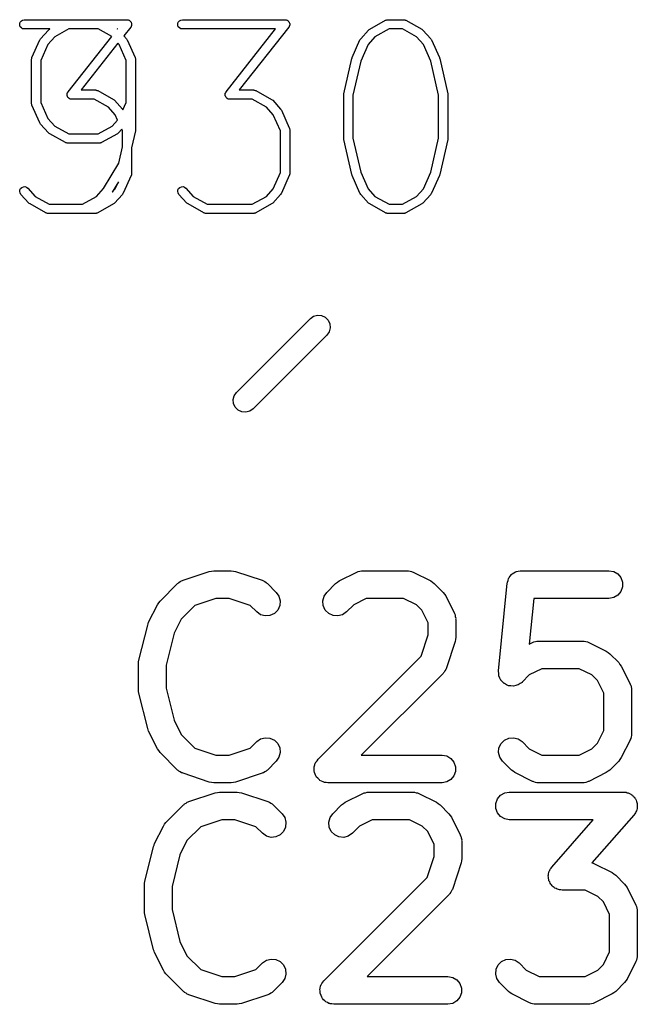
# Model space of a CAD drawing. Extents: x 83.4 to 168.1, y -157.3 to -85.4.
# Tile 55 of 60: x 154.1 to 157.4, y -121 to -115.7. Entities that reach past the tile are written whole.
import ezdxf

# ---------------------------------------------------------------- set-up
doc = ezdxf.new("R2010")
doc.units = 0
doc.header["$MEASUREMENT"] = 0
doc.layers.add('BLACK', color=7, linetype='CONTINUOUS')

msp = doc.modelspace()

# ---------------------------------------------------------------- linework, layer by layer
at = {"layer": 'Black'}
for p, q in [((154.082, -115.71), (154.089, -115.706)), ((154.089, -115.706), (154.098, -115.704)), ((154.098, -115.704), (154.655, -115.704)), ((154.655, -115.704), (154.657, -115.705)), ((154.657, -115.705), (154.659, -115.704)), ((154.659, -115.704), (154.661, -115.705)), ((154.661, -115.705), (154.664, -115.706)), ((154.664, -115.706), (154.665, -115.707)), ((154.939, -115.71), (154.947, -115.706)), ((154.947, -115.706), (154.955, -115.704)), ((154.955, -115.704), (155.512, -115.704)), ((155.512, -115.704), (155.514, -115.705)), ((155.514, -115.705), (155.516, -115.704)), ((155.516, -115.704), (155.518, -115.705)), ((155.518, -115.705), (155.521, -115.706)), ((155.521, -115.706), (155.522, -115.707)), ((156.059, -115.707), (156.061, -115.706)), ((156.061, -115.706), (156.063, -115.705)), ((156.063, -115.705), (156.065, -115.705)), ((156.065, -115.705), (156.067, -115.705)), ((156.067, -115.705), (156.069, -115.704)), ((156.069, -115.704), (156.155, -115.704)), ((156.155, -115.704), (156.157, -115.705)), ((156.157, -115.705), (156.159, -115.705)), ((156.159, -115.705), (156.161, -115.705)), ((156.161, -115.705), (156.164, -115.706)), ((156.164, -115.706), (156.165, -115.707)), ((154.073, -115.725), (154.076, -115.717)), ((154.073, -115.734), (154.073, -115.725)), ((154.076, -115.742), (154.073, -115.734)), ((154.076, -115.717), (154.082, -115.71)), ((154.082, -115.748), (154.076, -115.742)), ((154.089, -115.753), (154.082, -115.748)), ((154.098, -115.754), (154.089, -115.753)), ((154.237, -115.754), (154.098, -115.754)), ((154.229, -115.76), (154.233, -115.758)), ((154.233, -115.758), (154.236, -115.755)), ((154.236, -115.755), (154.237, -115.754)), ((154.34, -115.754), (154.264, -115.797)), ((154.499, -115.754), (154.34, -115.754)), ((154.572, -115.795), (154.499, -115.754)), ((154.602, -115.754), (154.603, -115.755)), ((154.604, -115.754), (154.602, -115.754)), ((154.603, -115.755), (154.604, -115.754)), ((154.603, -115.755), (154.603, -115.755)), ((154.675, -115.745), (154.638, -115.792)), ((154.665, -115.707), (154.667, -115.707)), ((154.667, -115.707), (154.669, -115.709)), ((154.669, -115.709), (154.671, -115.71)), ((154.671, -115.71), (154.672, -115.711)), ((154.672, -115.711), (154.674, -115.713)), ((154.674, -115.713), (154.675, -115.715)), ((154.675, -115.715), (154.677, -115.717)), ((154.676, -115.743), (154.675, -115.745)), ((154.677, -115.742), (154.676, -115.743)), ((154.677, -115.717), (154.677, -115.718)), ((154.677, -115.718), (154.678, -115.72)), ((154.678, -115.739), (154.677, -115.742)), ((154.678, -115.72), (154.679, -115.722)), ((154.679, -115.737), (154.678, -115.739)), ((154.679, -115.722), (154.68, -115.725)), ((154.68, -115.734), (154.679, -115.735)), ((154.679, -115.735), (154.679, -115.737)), ((154.68, -115.725), (154.68, -115.727)), ((154.68, -115.727), (154.68, -115.728)), ((154.68, -115.728), (154.68, -115.731)), ((154.68, -115.731), (154.68, -115.734)), ((154.93, -115.725), (154.933, -115.717)), ((154.93, -115.734), (154.93, -115.725)), ((154.933, -115.742), (154.93, -115.734)), ((154.933, -115.717), (154.939, -115.71)), ((154.939, -115.748), (154.933, -115.742)), ((154.947, -115.753), (154.939, -115.748)), ((154.955, -115.754), (154.947, -115.753)), ((155.461, -115.754), (154.955, -115.754)), ((155.193, -116.095), (155.461, -115.754)), ((155.532, -115.745), (155.264, -116.085)), ((155.522, -115.707), (155.524, -115.707)), ((155.524, -115.707), (155.526, -115.709)), ((155.526, -115.709), (155.528, -115.71)), ((155.528, -115.71), (155.529, -115.711)), ((155.529, -115.711), (155.531, -115.713)), ((155.531, -115.713), (155.532, -115.715)), ((155.532, -115.715), (155.534, -115.717)), ((155.533, -115.743), (155.532, -115.745)), ((155.534, -115.742), (155.533, -115.743)), ((155.534, -115.717), (155.534, -115.718)), ((155.534, -115.718), (155.535, -115.72)), ((155.535, -115.739), (155.534, -115.742)), ((155.535, -115.72), (155.536, -115.722)), ((155.536, -115.737), (155.535, -115.739)), ((155.536, -115.722), (155.537, -115.725)), ((155.537, -115.734), (155.536, -115.735)), ((155.536, -115.735), (155.536, -115.737)), ((155.537, -115.725), (155.537, -115.727)), ((155.537, -115.727), (155.537, -115.728)), ((155.537, -115.728), (155.537, -115.731)), ((155.537, -115.731), (155.537, -115.734)), ((155.965, -115.76), (155.968, -115.758)), ((155.968, -115.758), (155.971, -115.755)), ((155.971, -115.755), (156.057, -115.707)), ((156.076, -115.754), (155.999, -115.797)), ((156.057, -115.707), (156.059, -115.707)), ((156.149, -115.754), (156.076, -115.754)), ((156.225, -115.797), (156.149, -115.754)), ((156.165, -115.707), (156.167, -115.707)), ((156.167, -115.707), (156.253, -115.755)), ((156.253, -115.755), (156.256, -115.758)), ((156.256, -115.758), (156.259, -115.76)), ((154.182, -115.814), (154.184, -115.811)), ((154.184, -115.811), (154.186, -115.808)), ((154.186, -115.808), (154.229, -115.76)), ((154.264, -115.797), (154.226, -115.838)), ((154.335, -116.095), (154.572, -115.795)), ((154.638, -115.792), (154.652, -115.808)), ((154.652, -115.808), (154.654, -115.811)), ((154.654, -115.811), (154.656, -115.814)), ((155.918, -115.814), (155.92, -115.811)), ((155.92, -115.811), (155.922, -115.808)), ((155.922, -115.808), (155.965, -115.76)), ((155.999, -115.797), (155.962, -115.838)), ((156.262, -115.838), (156.225, -115.797)), ((156.259, -115.76), (156.302, -115.808)), ((156.302, -115.808), (156.304, -115.811)), ((156.304, -115.811), (156.306, -115.814)), ((154.139, -115.909), (154.182, -115.814)), ((154.226, -115.838), (154.187, -115.925)), ((154.606, -115.832), (154.407, -116.085)), ((154.612, -115.838), (154.606, -115.832)), ((154.651, -115.925), (154.612, -115.838)), ((154.656, -115.814), (154.699, -115.909)), ((155.875, -115.909), (155.918, -115.814)), ((155.962, -115.838), (155.922, -115.928)), ((156.303, -115.928), (156.262, -115.838)), ((156.306, -115.814), (156.349, -115.909)), ((154.137, -115.918), (154.138, -115.915)), ((154.137, -115.919), (154.137, -115.918)), ((154.137, -115.92), (154.137, -115.919)), ((154.138, -115.915), (154.139, -115.911)), ((154.139, -115.91), (154.139, -115.909)), ((154.139, -115.911), (154.139, -115.91)), ((154.699, -115.909), (154.7, -115.91)), ((154.7, -115.91), (154.7, -115.911)), ((154.7, -115.911), (154.701, -115.915)), ((154.701, -115.915), (154.701, -115.918)), ((154.701, -115.918), (154.701, -115.919)), ((154.701, -115.919), (154.701, -115.92)), ((155.831, -116.105), (155.874, -115.914)), ((155.874, -115.914), (155.875, -115.912)), ((155.875, -115.912), (155.875, -115.909)), ((156.349, -115.909), (156.35, -115.912)), ((156.35, -115.912), (156.351, -115.914)), ((156.351, -115.914), (156.394, -116.105)), ((154.137, -116.158), (154.137, -115.92)), ((154.187, -115.925), (154.187, -116.152)), ((154.651, -116.152), (154.651, -115.925)), ((154.701, -115.92), (154.701, -116.301)), ((155.922, -115.928), (155.88, -116.113)), ((156.344, -116.113), (156.303, -115.928)), ((154.33, -116.106), (154.331, -116.104)), ((154.33, -116.108), (154.33, -116.106)), ((154.33, -116.111), (154.33, -116.108)), ((154.33, -116.113), (154.33, -116.111)), ((154.33, -116.115), (154.33, -116.113)), ((154.331, -116.117), (154.33, -116.115)), ((154.331, -116.102), (154.333, -116.1)), ((154.331, -116.104), (154.331, -116.102)), ((154.332, -116.119), (154.331, -116.117)), ((154.333, -116.121), (154.332, -116.119)), ((154.333, -116.098), (154.335, -116.096)), ((154.333, -116.1), (154.333, -116.098)), ((154.333, -116.123), (154.333, -116.121)), ((154.335, -116.125), (154.333, -116.123)), ((154.335, -116.096), (154.335, -116.095)), ((154.336, -116.127), (154.335, -116.125)), ((154.338, -116.128), (154.336, -116.127)), ((154.339, -116.129), (154.338, -116.128)), ((154.341, -116.131), (154.339, -116.129)), ((154.343, -116.132), (154.341, -116.131)), ((154.345, -116.133), (154.343, -116.132)), ((154.347, -116.134), (154.345, -116.133)), ((154.407, -116.085), (154.484, -116.085)), ((154.484, -116.085), (154.486, -116.086)), ((154.486, -116.086), (154.488, -116.086)), ((154.488, -116.086), (154.49, -116.086)), ((154.49, -116.086), (154.492, -116.087)), ((154.492, -116.087), (154.494, -116.088)), ((154.494, -116.088), (154.496, -116.088)), ((154.496, -116.088), (154.581, -116.136)), ((155.187, -116.111), (155.188, -116.108)), ((155.188, -116.113), (155.187, -116.111)), ((155.188, -116.102), (155.19, -116.1)), ((155.188, -116.104), (155.188, -116.102)), ((155.188, -116.106), (155.188, -116.104)), ((155.188, -116.108), (155.188, -116.106)), ((155.188, -116.115), (155.188, -116.113)), ((155.188, -116.117), (155.188, -116.115)), ((155.189, -116.119), (155.188, -116.117)), ((155.19, -116.121), (155.189, -116.119)), ((155.19, -116.1), (155.191, -116.098)), ((155.191, -116.123), (155.19, -116.121)), ((155.191, -116.098), (155.192, -116.096)), ((155.192, -116.125), (155.191, -116.123)), ((155.192, -116.096), (155.193, -116.095)), ((155.194, -116.127), (155.192, -116.125)), ((155.195, -116.128), (155.194, -116.127)), ((155.196, -116.129), (155.195, -116.128)), ((155.198, -116.131), (155.196, -116.129)), ((155.2, -116.132), (155.198, -116.131)), ((155.202, -116.133), (155.2, -116.132)), ((155.204, -116.134), (155.202, -116.133)), ((155.264, -116.085), (155.341, -116.085)), ((155.341, -116.085), (155.343, -116.086)), ((155.343, -116.086), (155.345, -116.086)), ((155.345, -116.086), (155.347, -116.086)), ((155.347, -116.086), (155.349, -116.087)), ((155.349, -116.087), (155.351, -116.088)), ((155.351, -116.088), (155.353, -116.088)), ((155.353, -116.088), (155.439, -116.136)), ((155.83, -116.11), (155.831, -116.107)), ((155.83, -116.348), (155.83, -116.11)), ((155.831, -116.107), (155.831, -116.105)), ((155.88, -116.113), (155.88, -116.346)), ((156.344, -116.346), (156.344, -116.113)), ((156.394, -116.105), (156.394, -116.107)), ((156.394, -116.107), (156.394, -116.11)), ((156.394, -116.11), (156.394, -116.348)), ((154.137, -116.159), (154.137, -116.158)), ((154.137, -116.16), (154.137, -116.159)), ((154.138, -116.163), (154.137, -116.16)), ((154.139, -116.166), (154.138, -116.163)), ((154.139, -116.167), (154.139, -116.166)), ((154.139, -116.168), (154.139, -116.167)), ((154.182, -116.263), (154.139, -116.168)), ((154.187, -116.152), (154.226, -116.239)), ((154.349, -116.134), (154.347, -116.134)), ((154.351, -116.135), (154.349, -116.134)), ((154.353, -116.135), (154.351, -116.135)), ((154.355, -116.135), (154.353, -116.135)), ((154.477, -116.135), (154.355, -116.135)), ((154.554, -116.178), (154.477, -116.135)), ((154.591, -116.219), (154.554, -116.178)), ((154.581, -116.136), (154.585, -116.139)), ((154.585, -116.139), (154.588, -116.141)), ((154.588, -116.141), (154.631, -116.189)), ((154.633, -116.193), (154.651, -116.152)), ((155.206, -116.134), (155.204, -116.134)), ((155.209, -116.135), (155.206, -116.134)), ((155.21, -116.135), (155.209, -116.135)), ((155.212, -116.135), (155.21, -116.135)), ((155.334, -116.135), (155.212, -116.135)), ((155.411, -116.178), (155.334, -116.135)), ((155.448, -116.219), (155.411, -116.178)), ((155.439, -116.136), (155.442, -116.139)), ((155.442, -116.139), (155.445, -116.141)), ((155.445, -116.141), (155.488, -116.189)), ((154.226, -116.239), (154.264, -116.281)), ((154.604, -116.248), (154.591, -116.219)), ((154.631, -116.189), (154.633, -116.192)), ((154.633, -116.192), (154.633, -116.193)), ((155.487, -116.306), (155.448, -116.219)), ((155.488, -116.189), (155.49, -116.192)), ((155.49, -116.192), (155.492, -116.195)), ((155.492, -116.195), (155.535, -116.29)), ((154.184, -116.266), (154.182, -116.263)), ((154.186, -116.27), (154.184, -116.266)), ((154.229, -116.317), (154.186, -116.27)), ((154.264, -116.281), (154.34, -116.323)), ((154.499, -116.323), (154.575, -116.281)), ((154.575, -116.281), (154.604, -116.248)), ((155.535, -116.29), (155.535, -116.291)), ((155.535, -116.291), (155.536, -116.292)), ((155.536, -116.292), (155.536, -116.295)), ((154.233, -116.32), (154.229, -116.317)), ((154.236, -116.323), (154.233, -116.32)), ((154.321, -116.37), (154.236, -116.323)), ((154.34, -116.323), (154.499, -116.323)), ((154.603, -116.323), (154.517, -116.37)), ((154.606, -116.32), (154.603, -116.323)), ((154.609, -116.317), (154.606, -116.32)), ((154.627, -116.298), (154.609, -116.317)), ((154.63, -116.306), (154.627, -116.298)), ((154.63, -116.393), (154.63, -116.306)), ((154.701, -116.306), (154.68, -116.399)), ((154.701, -116.301), (154.701, -116.303)), ((154.701, -116.303), (154.701, -116.306)), ((155.487, -116.533), (155.487, -116.306)), ((155.536, -116.295), (155.537, -116.299)), ((155.537, -116.299), (155.537, -116.3)), ((155.537, -116.3), (155.537, -116.301)), ((155.537, -116.301), (155.537, -116.539)), ((155.88, -116.346), (155.922, -116.531)), ((156.303, -116.531), (156.344, -116.346)), ((154.323, -116.371), (154.321, -116.37)), ((154.325, -116.372), (154.323, -116.371)), ((154.327, -116.372), (154.325, -116.372)), ((154.33, -116.373), (154.327, -116.372)), ((154.332, -116.373), (154.33, -116.373)), ((154.334, -116.373), (154.332, -116.373)), ((154.505, -116.373), (154.334, -116.373)), ((154.507, -116.373), (154.505, -116.373)), ((154.509, -116.373), (154.507, -116.373)), ((154.511, -116.372), (154.509, -116.373)), ((154.514, -116.372), (154.511, -116.372)), ((154.515, -116.371), (154.514, -116.372)), ((154.517, -116.37), (154.515, -116.371)), ((154.61, -116.482), (154.63, -116.393)), ((154.68, -116.399), (154.68, -116.539)), ((155.831, -116.351), (155.83, -116.348)), ((155.831, -116.354), (155.831, -116.351)), ((155.874, -116.544), (155.831, -116.354)), ((156.394, -116.354), (156.351, -116.544)), ((156.394, -116.348), (156.394, -116.351)), ((156.394, -116.351), (156.394, -116.354)), ((154.528, -116.619), (154.61, -116.482)), ((154.678, -116.549), (154.635, -116.644)), ((154.679, -116.547), (154.678, -116.548)), ((154.678, -116.548), (154.678, -116.549)), ((154.68, -116.541), (154.679, -116.544)), ((154.679, -116.544), (154.679, -116.547)), ((154.68, -116.539), (154.68, -116.54)), ((154.68, -116.54), (154.68, -116.541)), ((155.448, -116.62), (155.487, -116.533)), ((155.535, -116.549), (155.492, -116.644)), ((155.536, -116.547), (155.535, -116.548)), ((155.535, -116.548), (155.535, -116.549)), ((155.537, -116.541), (155.536, -116.544)), ((155.536, -116.544), (155.536, -116.547)), ((155.537, -116.539), (155.537, -116.54)), ((155.537, -116.54), (155.537, -116.541)), ((155.875, -116.547), (155.874, -116.544)), ((155.875, -116.549), (155.875, -116.547)), ((155.918, -116.644), (155.875, -116.549)), ((155.922, -116.531), (155.962, -116.62)), ((156.262, -116.62), (156.303, -116.531)), ((156.349, -116.549), (156.306, -116.644)), ((156.35, -116.547), (156.349, -116.549)), ((156.351, -116.544), (156.35, -116.547)), ((154.078, -116.619), (154.085, -116.613)), ((154.085, -116.613), (154.093, -116.61)), ((154.093, -116.61), (154.101, -116.609)), ((154.101, -116.609), (154.11, -116.612)), ((154.11, -116.612), (154.117, -116.617)), ((154.608, -116.583), (154.574, -116.639)), ((154.591, -116.62), (154.608, -116.583)), ((154.935, -116.619), (154.942, -116.613)), ((154.942, -116.613), (154.95, -116.61)), ((154.95, -116.61), (154.959, -116.609)), ((154.959, -116.609), (154.967, -116.612)), ((154.967, -116.612), (154.974, -116.617)), ((154.073, -116.635), (154.074, -116.626)), ((154.075, -116.643), (154.073, -116.635)), ((154.074, -116.626), (154.078, -116.619)), ((154.079, -116.651), (154.075, -116.643)), ((154.122, -116.698), (154.079, -116.651)), ((154.117, -116.617), (154.157, -116.662)), ((154.157, -116.662), (154.233, -116.704)), ((154.413, -116.704), (154.489, -116.662)), ((154.489, -116.662), (154.528, -116.619)), ((154.574, -116.639), (154.591, -116.62)), ((154.631, -116.651), (154.588, -116.698)), ((154.633, -116.647), (154.631, -116.651)), ((154.635, -116.644), (154.633, -116.647)), ((154.93, -116.635), (154.931, -116.626)), ((154.932, -116.643), (154.93, -116.635)), ((154.931, -116.626), (154.935, -116.619)), ((154.936, -116.651), (154.932, -116.643)), ((154.979, -116.698), (154.936, -116.651)), ((154.974, -116.617), (155.014, -116.662)), ((155.014, -116.662), (155.09, -116.704)), ((155.334, -116.704), (155.411, -116.662)), ((155.411, -116.662), (155.448, -116.62)), ((155.488, -116.651), (155.445, -116.698)), ((155.49, -116.647), (155.488, -116.651)), ((155.492, -116.644), (155.49, -116.647)), ((155.92, -116.647), (155.918, -116.644)), ((155.922, -116.651), (155.92, -116.647)), ((155.965, -116.698), (155.922, -116.651)), ((155.962, -116.62), (155.999, -116.662)), ((155.999, -116.662), (156.076, -116.704)), ((156.149, -116.704), (156.225, -116.662)), ((156.225, -116.662), (156.262, -116.62)), ((156.302, -116.651), (156.259, -116.698)), ((156.304, -116.647), (156.302, -116.651)), ((156.306, -116.644), (156.304, -116.647)), ((154.125, -116.701), (154.122, -116.698)), ((154.129, -116.703), (154.125, -116.701)), ((154.214, -116.751), (154.129, -116.703)), ((154.233, -116.704), (154.413, -116.704)), ((154.581, -116.703), (154.496, -116.751)), ((154.585, -116.701), (154.581, -116.703)), ((154.588, -116.698), (154.585, -116.701)), ((154.983, -116.701), (154.979, -116.698)), ((154.986, -116.703), (154.983, -116.701)), ((155.071, -116.751), (154.986, -116.703)), ((155.09, -116.704), (155.334, -116.704)), ((155.439, -116.703), (155.353, -116.751)), ((155.442, -116.701), (155.439, -116.703)), ((155.445, -116.698), (155.442, -116.701)), ((155.968, -116.701), (155.965, -116.698)), ((155.971, -116.703), (155.968, -116.701)), ((156.057, -116.751), (155.971, -116.703)), ((156.076, -116.704), (156.149, -116.704)), ((156.253, -116.703), (156.167, -116.751)), ((156.256, -116.701), (156.253, -116.703)), ((156.259, -116.698), (156.256, -116.701)), ((154.216, -116.752), (154.214, -116.751)), ((154.218, -116.753), (154.216, -116.752)), ((154.22, -116.753), (154.218, -116.753)), ((154.223, -116.754), (154.22, -116.753)), ((154.225, -116.754), (154.223, -116.754)), ((154.226, -116.754), (154.225, -116.754)), ((154.248, -116.754), (154.226, -116.754)), ((154.484, -116.754), (154.248, -116.754)), ((154.486, -116.754), (154.484, -116.754)), ((154.488, -116.754), (154.486, -116.754)), ((154.49, -116.753), (154.488, -116.754)), ((154.492, -116.753), (154.49, -116.753)), ((154.494, -116.752), (154.492, -116.753)), ((154.496, -116.751), (154.494, -116.752)), ((155.073, -116.752), (155.071, -116.751)), ((155.075, -116.753), (155.073, -116.752)), ((155.077, -116.753), (155.075, -116.753)), ((155.08, -116.754), (155.077, -116.753)), ((155.082, -116.754), (155.08, -116.754)), ((155.084, -116.754), (155.082, -116.754)), ((155.341, -116.754), (155.084, -116.754)), ((155.343, -116.754), (155.341, -116.754)), ((155.345, -116.754), (155.343, -116.754)), ((155.347, -116.753), (155.345, -116.754)), ((155.349, -116.753), (155.347, -116.753)), ((155.351, -116.752), (155.349, -116.753)), ((155.353, -116.751), (155.351, -116.752)), ((156.059, -116.752), (156.057, -116.751)), ((156.061, -116.753), (156.059, -116.752)), ((156.063, -116.753), (156.061, -116.753)), ((156.065, -116.754), (156.063, -116.753)), ((156.067, -116.754), (156.065, -116.754)), ((156.069, -116.754), (156.067, -116.754)), ((156.155, -116.754), (156.069, -116.754)), ((156.157, -116.754), (156.155, -116.754)), ((156.159, -116.754), (156.157, -116.754)), ((156.161, -116.753), (156.159, -116.754)), ((156.164, -116.753), (156.161, -116.753)), ((156.165, -116.752), (156.164, -116.753)), ((156.167, -116.751), (156.165, -116.752)), ((155.667, -117.311), (155.688, -117.306)), ((155.688, -117.306), (155.71, -117.308)), ((155.249, -117.724), (155.649, -117.324)), ((155.649, -117.324), (155.667, -117.311)), ((155.71, -117.308), (155.73, -117.317)), ((155.73, -117.317), (155.746, -117.332)), ((155.746, -117.332), (155.755, -117.352)), ((155.755, -117.352), (155.757, -117.374)), ((155.739, -117.414), (155.339, -117.814)), ((155.751, -117.396), (155.739, -117.414)), ((155.757, -117.374), (155.751, -117.396)), ((155.236, -117.742), (155.249, -117.724)), ((155.231, -117.763), (155.236, -117.742)), ((155.233, -117.785), (155.231, -117.763)), ((155.242, -117.805), (155.233, -117.785)), ((155.258, -117.821), (155.242, -117.805)), ((155.277, -117.83), (155.258, -117.821)), ((155.299, -117.832), (155.277, -117.83)), ((155.321, -117.826), (155.299, -117.832)), ((155.339, -117.814), (155.321, -117.826)), ((155.101, -118.695), (155.113, -118.693)), ((155.113, -118.693), (155.125, -118.691)), ((155.125, -118.691), (155.22, -118.691)), ((155.22, -118.691), (155.232, -118.693)), ((155.232, -118.693), (155.244, -118.695)), ((155.909, -118.695), (155.918, -118.694)), ((155.918, -118.694), (155.926, -118.691)), ((155.926, -118.691), (155.93, -118.691)), ((155.93, -118.691), (155.935, -118.691)), ((155.935, -118.691), (156.173, -118.691)), ((156.173, -118.691), (156.177, -118.691)), ((156.177, -118.691), (156.181, -118.691)), ((156.181, -118.691), (156.19, -118.694)), ((156.19, -118.694), (156.198, -118.695)), ((156.766, -118.695), (156.776, -118.693)), ((156.776, -118.693), (156.786, -118.691)), ((156.786, -118.691), (156.789, -118.691)), ((156.789, -118.691), (156.792, -118.691)), ((156.792, -118.691), (157.268, -118.691)), ((157.268, -118.691), (157.294, -118.695)), ((154.943, -118.75), (154.951, -118.745)), ((154.951, -118.745), (154.955, -118.744)), ((154.955, -118.744), (154.959, -118.742)), ((154.959, -118.742), (155.101, -118.695)), ((155.244, -118.695), (155.387, -118.742)), ((155.387, -118.742), (155.391, -118.744)), ((155.391, -118.744), (155.395, -118.745)), ((155.395, -118.745), (155.402, -118.75)), ((155.796, -118.753), (155.806, -118.746)), ((155.806, -118.746), (155.901, -118.699)), ((155.901, -118.699), (155.905, -118.697)), ((155.905, -118.697), (155.909, -118.695)), ((156.198, -118.695), (156.202, -118.697)), ((156.202, -118.697), (156.206, -118.699)), ((156.206, -118.699), (156.302, -118.746)), ((156.302, -118.746), (156.311, -118.753)), ((156.718, -118.753), (156.721, -118.743)), ((156.721, -118.743), (156.724, -118.733)), ((156.724, -118.733), (156.726, -118.731)), ((156.726, -118.731), (156.727, -118.728)), ((156.727, -118.728), (156.733, -118.72)), ((156.733, -118.72), (156.739, -118.712)), ((156.739, -118.712), (156.742, -118.71)), ((156.742, -118.71), (156.744, -118.708)), ((156.744, -118.708), (156.752, -118.703)), ((156.752, -118.703), (156.761, -118.697)), ((156.761, -118.697), (156.764, -118.697)), ((156.764, -118.697), (156.766, -118.695)), ((157.294, -118.695), (157.316, -118.708)), ((157.316, -118.708), (157.333, -118.728)), ((157.333, -118.728), (157.342, -118.753)), ((154.834, -118.855), (154.929, -118.76)), ((154.929, -118.76), (154.933, -118.758)), ((154.933, -118.758), (154.936, -118.755)), ((154.936, -118.755), (154.943, -118.75)), ((155.402, -118.75), (155.41, -118.755)), ((155.41, -118.755), (155.413, -118.758)), ((155.413, -118.758), (155.416, -118.76)), ((155.416, -118.76), (155.464, -118.808)), ((155.739, -118.808), (155.786, -118.76)), ((155.786, -118.76), (155.796, -118.753)), ((156.311, -118.753), (156.321, -118.76)), ((156.321, -118.76), (156.369, -118.808)), ((156.67, -119.234), (156.717, -118.758)), ((156.717, -118.758), (156.718, -118.755)), ((156.718, -118.755), (156.718, -118.753)), ((157.342, -118.779), (157.333, -118.803)), ((157.342, -118.753), (157.342, -118.779)), ((155.137, -118.841), (155.023, -118.879)), ((155.208, -118.841), (155.137, -118.841)), ((155.323, -118.879), (155.208, -118.841)), ((155.464, -118.808), (155.479, -118.829)), ((155.479, -118.829), (155.486, -118.854)), ((155.486, -118.854), (155.483, -118.88)), ((155.717, -118.854), (155.724, -118.829)), ((155.719, -118.88), (155.717, -118.854)), ((155.724, -118.829), (155.739, -118.808)), ((155.952, -118.841), (155.884, -118.875)), ((156.155, -118.841), (155.952, -118.841)), ((156.224, -118.875), (156.155, -118.841)), ((156.369, -118.808), (156.376, -118.818)), ((156.376, -118.818), (156.383, -118.827)), ((156.383, -118.827), (156.43, -118.923)), ((156.86, -118.841), (156.835, -119.089)), ((157.268, -118.841), (156.86, -118.841)), ((157.294, -118.836), (157.268, -118.841)), ((157.316, -118.823), (157.294, -118.836)), ((157.333, -118.803), (157.316, -118.823)), ((154.772, -118.97), (154.82, -118.875)), ((154.82, -118.875), (154.827, -118.865)), ((154.827, -118.865), (154.834, -118.855)), ((155.023, -118.879), (154.949, -118.953)), ((155.358, -118.914), (155.323, -118.879)), ((155.472, -118.904), (155.454, -118.922)), ((155.483, -118.88), (155.472, -118.904)), ((155.73, -118.904), (155.719, -118.88)), ((155.749, -118.922), (155.73, -118.904)), ((155.884, -118.875), (155.845, -118.914)), ((156.254, -118.905), (156.224, -118.875)), ((156.288, -118.974), (156.254, -118.905)), ((154.949, -118.953), (154.91, -119.03)), ((155.379, -118.929), (155.358, -118.914)), ((155.404, -118.936), (155.379, -118.929)), ((155.43, -118.933), (155.404, -118.936)), ((155.454, -118.922), (155.43, -118.933)), ((155.772, -118.933), (155.749, -118.922)), ((155.798, -118.936), (155.772, -118.933)), ((155.823, -118.929), (155.798, -118.936)), ((155.845, -118.914), (155.823, -118.929)), ((156.43, -118.923), (156.432, -118.927)), ((156.432, -118.927), (156.434, -118.93)), ((156.434, -118.93), (156.435, -118.939)), ((156.435, -118.939), (156.438, -118.948)), ((156.438, -118.948), (156.437, -118.952)), ((156.437, -118.952), (156.438, -118.956)), ((156.438, -118.956), (156.438, -119.051)), ((154.719, -119.176), (154.767, -118.986)), ((154.767, -118.986), (154.77, -118.978)), ((154.77, -118.978), (154.772, -118.97)), ((156.288, -119.039), (156.288, -118.974)), ((154.91, -119.03), (154.867, -119.203)), ((156.25, -119.154), (156.288, -119.039)), ((156.436, -119.063), (156.434, -119.075)), ((156.438, -119.051), (156.436, -119.063)), ((156.434, -119.075), (156.387, -119.218)), ((156.835, -119.089), (156.853, -119.08)), ((156.853, -119.08), (156.858, -119.078)), ((156.858, -119.078), (156.861, -119.076)), ((156.861, -119.076), (156.87, -119.075)), ((156.87, -119.075), (156.878, -119.072)), ((156.878, -119.072), (156.883, -119.072)), ((156.883, -119.072), (156.887, -119.072)), ((156.887, -119.072), (157.125, -119.072)), ((157.125, -119.072), (157.129, -119.072)), ((157.129, -119.072), (157.134, -119.072)), ((157.134, -119.072), (157.142, -119.075)), ((157.142, -119.075), (157.151, -119.076)), ((157.151, -119.076), (157.155, -119.078)), ((157.155, -119.078), (157.159, -119.08)), ((157.159, -119.08), (157.254, -119.127)), ((155.691, -119.713), (156.25, -119.154)), ((157.254, -119.127), (157.264, -119.134)), ((157.264, -119.134), (157.273, -119.141)), ((157.273, -119.141), (157.321, -119.189)), ((154.717, -119.194), (154.718, -119.185)), ((154.717, -119.337), (154.717, -119.194)), ((154.718, -119.185), (154.719, -119.176)), ((154.867, -119.203), (154.867, -119.328)), ((156.384, -119.226), (156.379, -119.233)), ((156.385, -119.222), (156.384, -119.226)), ((156.387, -119.218), (156.385, -119.222)), ((156.905, -119.222), (156.836, -119.256)), ((157.107, -119.222), (156.905, -119.222)), ((157.176, -119.256), (157.107, -119.222)), ((157.321, -119.189), (157.328, -119.199)), ((157.328, -119.199), (157.335, -119.208)), ((157.335, -119.208), (157.383, -119.304)), ((156.369, -119.247), (155.925, -119.691)), ((156.371, -119.244), (156.369, -119.247)), ((156.374, -119.241), (156.371, -119.244)), ((156.379, -119.233), (156.374, -119.241)), ((156.671, -119.248), (156.669, -119.235)), ((156.669, -119.235), (156.67, -119.235)), ((156.67, -119.235), (156.67, -119.234)), ((156.671, -119.26), (156.671, -119.248)), ((156.672, -119.261), (156.671, -119.26)), ((156.677, -119.273), (156.672, -119.261)), ((156.672, -119.261), (156.672, -119.261)), ((156.682, -119.284), (156.677, -119.273)), ((156.836, -119.256), (156.797, -119.295)), ((157.206, -119.286), (157.176, -119.256)), ((154.867, -119.328), (154.91, -119.501)), ((156.683, -119.284), (156.682, -119.284)), ((156.683, -119.285), (156.683, -119.284)), ((156.692, -119.294), (156.683, -119.285)), ((156.7, -119.303), (156.692, -119.294)), ((156.701, -119.303), (156.7, -119.303)), ((156.713, -119.309), (156.701, -119.303)), ((156.701, -119.303), (156.701, -119.303)), ((156.724, -119.314), (156.713, -119.309)), ((156.725, -119.314), (156.724, -119.314)), ((156.724, -119.314), (156.724, -119.314)), ((156.737, -119.315), (156.725, -119.314)), ((156.75, -119.317), (156.737, -119.315)), ((156.751, -119.317), (156.75, -119.317)), ((156.75, -119.317), (156.75, -119.317)), ((156.763, -119.313), (156.751, -119.317)), ((156.775, -119.31), (156.763, -119.313)), ((156.776, -119.31), (156.775, -119.31)), ((156.775, -119.31), (156.775, -119.31)), ((156.786, -119.303), (156.776, -119.31)), ((156.797, -119.296), (156.786, -119.303)), ((156.797, -119.295), (156.797, -119.295)), ((156.797, -119.295), (156.797, -119.296)), ((157.241, -119.355), (157.206, -119.286)), ((157.383, -119.304), (157.384, -119.308)), ((157.384, -119.308), (157.386, -119.311)), ((157.386, -119.311), (157.388, -119.32)), ((157.388, -119.32), (157.39, -119.329)), ((157.39, -119.329), (157.39, -119.333)), ((157.39, -119.333), (157.391, -119.337)), ((154.718, -119.346), (154.717, -119.337)), ((154.719, -119.355), (154.718, -119.346)), ((154.767, -119.546), (154.719, -119.355)), ((157.241, -119.557), (157.241, -119.355)), ((157.391, -119.337), (157.391, -119.575)), ((154.77, -119.553), (154.767, -119.546)), ((154.91, -119.501), (154.949, -119.578)), ((154.772, -119.561), (154.77, -119.553)), ((154.82, -119.656), (154.772, -119.561)), ((154.949, -119.578), (155.023, -119.652)), ((155.358, -119.617), (155.379, -119.602)), ((155.379, -119.602), (155.404, -119.596)), ((155.404, -119.596), (155.43, -119.598)), ((155.43, -119.598), (155.454, -119.609)), ((156.701, -119.609), (156.725, -119.598)), ((156.725, -119.598), (156.751, -119.596)), ((156.751, -119.596), (156.776, -119.602)), ((156.776, -119.602), (156.797, -119.617)), ((157.206, -119.626), (157.241, -119.557)), ((157.386, -119.601), (157.384, -119.605)), ((157.388, -119.592), (157.386, -119.601)), ((157.39, -119.584), (157.388, -119.592)), ((157.391, -119.575), (157.39, -119.579)), ((157.39, -119.579), (157.39, -119.584)), ((155.023, -119.652), (155.137, -119.691)), ((155.208, -119.691), (155.323, -119.652)), ((155.323, -119.652), (155.358, -119.617)), ((155.454, -119.609), (155.472, -119.627)), ((155.472, -119.627), (155.483, -119.651)), ((155.483, -119.651), (155.486, -119.677)), ((156.669, -119.677), (156.672, -119.651)), ((156.672, -119.651), (156.683, -119.627)), ((156.683, -119.627), (156.701, -119.609)), ((156.797, -119.617), (156.836, -119.656)), ((157.176, -119.656), (157.206, -119.626)), ((157.383, -119.609), (157.335, -119.704)), ((157.384, -119.605), (157.383, -119.609)), ((154.827, -119.666), (154.82, -119.656)), ((154.834, -119.676), (154.827, -119.666)), ((154.929, -119.771), (154.834, -119.676)), ((155.137, -119.691), (155.208, -119.691)), ((155.479, -119.702), (155.464, -119.723)), ((155.486, -119.677), (155.479, -119.702)), ((155.925, -119.691), (156.363, -119.691)), ((156.363, -119.691), (156.389, -119.695)), ((156.389, -119.695), (156.411, -119.708)), ((156.411, -119.708), (156.428, -119.728)), ((156.676, -119.702), (156.669, -119.677)), ((156.691, -119.723), (156.676, -119.702)), ((156.836, -119.656), (156.905, -119.691)), ((156.905, -119.691), (157.107, -119.691)), ((157.107, -119.691), (157.176, -119.656)), ((157.335, -119.704), (157.328, -119.714)), ((155.464, -119.723), (155.416, -119.771)), ((155.669, -119.759), (155.67, -119.756)), ((155.67, -119.769), (155.669, -119.759)), ((155.67, -119.753), (155.674, -119.743)), ((155.67, -119.756), (155.67, -119.753)), ((155.674, -119.743), (155.676, -119.734)), ((155.676, -119.734), (155.678, -119.731)), ((155.678, -119.731), (155.679, -119.728)), ((155.679, -119.728), (155.686, -119.721)), ((155.686, -119.721), (155.691, -119.713)), ((156.428, -119.728), (156.437, -119.753)), ((156.437, -119.753), (156.437, -119.779)), ((156.739, -119.771), (156.691, -119.723)), ((157.321, -119.723), (157.273, -119.771)), ((157.328, -119.714), (157.321, -119.723)), ((154.933, -119.774), (154.929, -119.771)), ((154.936, -119.777), (154.933, -119.774)), ((154.943, -119.781), (154.936, -119.777)), ((154.951, -119.786), (154.943, -119.781)), ((154.955, -119.787), (154.951, -119.786)), ((154.959, -119.789), (154.955, -119.787)), ((155.101, -119.837), (154.959, -119.789)), ((155.387, -119.789), (155.244, -119.837)), ((155.391, -119.787), (155.387, -119.789)), ((155.395, -119.786), (155.391, -119.787)), ((155.402, -119.781), (155.395, -119.786)), ((155.41, -119.777), (155.402, -119.781)), ((155.413, -119.774), (155.41, -119.777)), ((155.416, -119.771), (155.413, -119.774)), ((155.67, -119.779), (155.67, -119.769)), ((155.671, -119.782), (155.67, -119.779)), ((155.672, -119.785), (155.671, -119.782)), ((155.676, -119.794), (155.672, -119.785)), ((155.679, -119.803), (155.676, -119.794)), ((155.681, -119.806), (155.679, -119.803)), ((155.683, -119.809), (155.681, -119.806)), ((155.69, -119.816), (155.683, -119.809)), ((156.428, -119.803), (156.411, -119.823)), ((156.437, -119.779), (156.428, -119.803)), ((156.749, -119.778), (156.739, -119.771)), ((156.758, -119.785), (156.749, -119.778)), ((156.853, -119.833), (156.758, -119.785)), ((157.254, -119.785), (157.159, -119.833)), ((157.264, -119.778), (157.254, -119.785)), ((157.273, -119.771), (157.264, -119.778)), ((155.113, -119.839), (155.101, -119.837)), ((155.125, -119.841), (155.113, -119.839)), ((155.22, -119.841), (155.125, -119.841)), ((155.232, -119.839), (155.22, -119.841)), ((155.244, -119.837), (155.232, -119.839)), ((155.696, -119.823), (155.69, -119.816)), ((155.699, -119.825), (155.696, -119.823)), ((155.701, -119.827), (155.699, -119.825)), ((155.71, -119.831), (155.701, -119.827)), ((155.719, -119.836), (155.71, -119.831)), ((155.722, -119.837), (155.719, -119.836)), ((155.725, -119.838), (155.722, -119.837)), ((155.735, -119.839), (155.725, -119.838)), ((155.744, -119.841), (155.735, -119.839)), ((156.363, -119.841), (155.744, -119.841)), ((156.389, -119.836), (156.363, -119.841)), ((156.411, -119.823), (156.389, -119.836)), ((156.858, -119.834), (156.853, -119.833)), ((156.861, -119.836), (156.858, -119.834)), ((156.87, -119.838), (156.861, -119.836)), ((156.878, -119.84), (156.87, -119.838)), ((156.883, -119.84), (156.878, -119.84)), ((156.887, -119.841), (156.883, -119.84)), ((157.125, -119.841), (156.887, -119.841)), ((157.129, -119.84), (157.125, -119.841)), ((157.134, -119.84), (157.129, -119.84)), ((157.142, -119.838), (157.134, -119.84)), ((157.151, -119.836), (157.142, -119.838)), ((157.155, -119.834), (157.151, -119.836)), ((157.159, -119.833), (157.155, -119.834)), ((154.99, -119.942), (155.133, -119.895)), ((155.133, -119.895), (155.145, -119.893)), ((155.145, -119.893), (155.157, -119.891)), ((155.157, -119.891), (155.252, -119.891)), ((155.252, -119.891), (155.264, -119.893)), ((155.264, -119.893), (155.276, -119.895)), ((155.276, -119.895), (155.419, -119.942)), ((155.838, -119.946), (155.933, -119.899)), ((155.933, -119.899), (155.937, -119.897)), ((155.937, -119.897), (155.941, -119.895)), ((155.941, -119.895), (155.949, -119.894)), ((155.949, -119.894), (155.958, -119.891)), ((155.958, -119.891), (155.962, -119.891)), ((155.962, -119.891), (155.966, -119.891)), ((155.966, -119.891), (156.205, -119.891)), ((156.205, -119.891), (156.209, -119.891)), ((156.209, -119.891), (156.213, -119.891)), ((156.213, -119.891), (156.222, -119.894)), ((156.222, -119.894), (156.23, -119.895)), ((156.23, -119.895), (156.234, -119.897)), ((156.234, -119.897), (156.238, -119.899)), ((156.238, -119.899), (156.333, -119.946)), ((156.663, -119.928), (156.68, -119.908)), ((156.68, -119.908), (156.703, -119.895)), ((156.703, -119.895), (156.728, -119.891)), ((156.728, -119.891), (157.347, -119.891)), ((157.347, -119.891), (157.355, -119.892)), ((157.355, -119.892), (157.362, -119.892)), ((157.362, -119.892), (157.367, -119.894)), ((157.367, -119.894), (157.373, -119.895)), ((157.373, -119.895), (157.379, -119.899)), ((157.379, -119.899), (157.386, -119.902)), ((157.386, -119.902), (157.391, -119.905)), ((157.391, -119.905), (157.396, -119.908)), ((157.396, -119.908), (157.4, -119.914)), ((157.4, -119.914), (157.406, -119.919)), ((157.406, -119.919), (157.409, -119.924)), ((154.866, -120.055), (154.961, -119.96)), ((154.961, -119.96), (154.965, -119.958)), ((154.965, -119.958), (154.967, -119.955)), ((154.967, -119.955), (154.975, -119.95)), ((154.975, -119.95), (154.982, -119.945)), ((154.982, -119.945), (154.987, -119.944)), ((154.987, -119.944), (154.99, -119.942)), ((155.419, -119.942), (155.423, -119.944)), ((155.423, -119.944), (155.427, -119.945)), ((155.427, -119.945), (155.434, -119.95)), ((155.434, -119.95), (155.442, -119.955)), ((155.442, -119.955), (155.445, -119.958)), ((155.445, -119.958), (155.448, -119.96)), ((155.448, -119.96), (155.496, -120.008)), ((155.771, -120.008), (155.818, -119.96)), ((155.818, -119.96), (155.828, -119.953)), ((155.828, -119.953), (155.838, -119.946)), ((156.333, -119.946), (156.343, -119.953)), ((156.343, -119.953), (156.353, -119.96)), ((156.353, -119.96), (156.4, -120.008)), ((156.654, -119.953), (156.663, -119.928)), ((156.654, -119.979), (156.654, -119.953)), ((157.409, -119.924), (157.412, -119.928)), ((157.412, -119.928), (157.415, -119.935)), ((157.415, -119.935), (157.418, -119.941)), ((157.418, -119.941), (157.419, -119.947)), ((157.419, -119.947), (157.421, -119.953)), ((157.421, -119.953), (157.421, -119.96)), ((157.421, -119.96), (157.422, -119.967)), ((157.422, -119.967), (157.421, -119.973)), ((157.421, -119.973), (157.421, -119.979)), ((155.496, -120.008), (155.511, -120.029)), ((155.511, -120.029), (155.517, -120.054)), ((155.749, -120.054), (155.756, -120.029)), ((155.756, -120.029), (155.771, -120.008)), ((156.4, -120.008), (156.407, -120.018)), ((156.407, -120.018), (156.414, -120.027)), ((156.414, -120.027), (156.462, -120.123)), ((156.663, -120.003), (156.654, -119.979)), ((156.68, -120.023), (156.663, -120.003)), ((156.703, -120.036), (156.68, -120.023)), ((157.404, -120.015), (157.176, -120.275)), ((157.408, -120.009), (157.404, -120.015)), ((157.412, -120.003), (157.408, -120.009)), ((157.414, -119.998), (157.412, -120.003)), ((157.417, -119.993), (157.414, -119.998)), ((157.419, -119.986), (157.417, -119.993)), ((157.421, -119.979), (157.419, -119.986)), ((154.804, -120.17), (154.852, -120.075)), ((154.852, -120.075), (154.859, -120.065)), ((154.859, -120.065), (154.866, -120.055)), ((155.055, -120.079), (154.98, -120.153)), ((155.169, -120.041), (155.055, -120.079)), ((155.24, -120.041), (155.169, -120.041)), ((155.354, -120.079), (155.24, -120.041)), ((155.39, -120.114), (155.354, -120.079)), ((155.515, -120.08), (155.504, -120.104)), ((155.517, -120.054), (155.515, -120.08)), ((155.751, -120.08), (155.749, -120.054)), ((155.762, -120.104), (155.751, -120.08)), ((155.916, -120.075), (155.877, -120.114)), ((155.984, -120.041), (155.916, -120.075)), ((156.187, -120.041), (155.984, -120.041)), ((156.255, -120.075), (156.187, -120.041)), ((156.286, -120.105), (156.255, -120.075)), ((156.728, -120.041), (156.703, -120.036)), ((157.182, -120.041), (156.728, -120.041)), ((156.958, -120.297), (157.182, -120.041)), ((155.411, -120.129), (155.39, -120.114)), ((155.436, -120.136), (155.411, -120.129)), ((155.462, -120.133), (155.436, -120.136)), ((155.486, -120.122), (155.462, -120.133)), ((155.504, -120.104), (155.486, -120.122)), ((155.781, -120.122), (155.762, -120.104)), ((155.804, -120.133), (155.781, -120.122)), ((155.83, -120.136), (155.804, -120.133)), ((155.855, -120.129), (155.83, -120.136)), ((155.877, -120.114), (155.855, -120.129)), ((156.32, -120.174), (156.286, -120.105)), ((156.462, -120.123), (156.463, -120.127)), ((156.463, -120.127), (156.465, -120.13)), ((156.465, -120.13), (156.467, -120.139)), ((154.751, -120.376), (154.798, -120.186)), ((154.798, -120.186), (154.802, -120.178)), ((154.802, -120.178), (154.804, -120.17)), ((154.98, -120.153), (154.942, -120.23)), ((156.32, -120.239), (156.32, -120.174)), ((156.467, -120.139), (156.47, -120.148)), ((156.47, -120.148), (156.469, -120.152)), ((156.469, -120.152), (156.47, -120.156)), ((156.47, -120.156), (156.47, -120.251)), ((154.942, -120.23), (154.899, -120.403)), ((156.282, -120.354), (156.32, -120.239)), ((156.466, -120.275), (156.419, -120.418)), ((156.468, -120.263), (156.466, -120.275)), ((156.47, -120.251), (156.468, -120.263)), ((157.176, -120.275), (157.183, -120.276)), ((157.183, -120.276), (157.186, -120.278)), ((157.186, -120.278), (157.19, -120.28)), ((157.19, -120.28), (157.286, -120.327)), ((156.939, -120.345), (156.94, -120.339)), ((156.94, -120.352), (156.939, -120.345)), ((156.94, -120.334), (156.943, -120.327)), ((156.94, -120.339), (156.94, -120.334)), ((156.943, -120.327), (156.944, -120.32)), ((156.944, -120.32), (156.947, -120.315)), ((156.947, -120.315), (156.949, -120.309)), ((156.949, -120.309), (156.954, -120.303)), ((156.954, -120.303), (156.958, -120.297)), ((157.286, -120.327), (157.295, -120.334)), ((157.295, -120.334), (157.305, -120.341)), ((157.305, -120.341), (157.353, -120.389)), ((154.749, -120.394), (154.75, -120.385)), ((154.749, -120.537), (154.749, -120.394)), ((154.75, -120.385), (154.751, -120.376)), ((155.723, -120.913), (156.282, -120.354)), ((156.94, -120.36), (156.94, -120.352)), ((156.942, -120.365), (156.94, -120.36)), ((156.943, -120.371), (156.942, -120.365)), ((156.947, -120.377), (156.943, -120.371)), ((156.949, -120.384), (156.947, -120.377)), ((156.953, -120.389), (156.949, -120.384)), ((156.956, -120.394), (156.953, -120.389)), ((156.961, -120.398), (156.956, -120.394)), ((156.966, -120.404), (156.961, -120.398)), ((157.353, -120.389), (157.36, -120.399)), ((157.36, -120.399), (157.367, -120.408)), ((154.899, -120.403), (154.899, -120.528)), ((156.4, -120.447), (155.957, -120.891)), ((156.403, -120.444), (156.4, -120.447)), ((156.406, -120.441), (156.403, -120.444)), ((156.41, -120.433), (156.406, -120.441)), ((156.415, -120.426), (156.41, -120.433)), ((156.416, -120.422), (156.415, -120.426)), ((156.419, -120.418), (156.416, -120.422)), ((156.971, -120.407), (156.966, -120.404)), ((156.975, -120.411), (156.971, -120.407)), ((156.982, -120.413), (156.975, -120.411)), ((156.988, -120.417), (156.982, -120.413)), ((156.994, -120.418), (156.988, -120.417)), ((157, -120.42), (156.994, -120.418)), ((157.007, -120.42), (157, -120.42)), ((157.014, -120.422), (157.007, -120.42)), ((157.139, -120.422), (157.014, -120.422)), ((157.208, -120.456), (157.139, -120.422)), ((157.238, -120.486), (157.208, -120.456)), ((157.367, -120.408), (157.414, -120.504)), ((157.272, -120.555), (157.238, -120.486)), ((157.414, -120.504), (157.416, -120.508)), ((157.416, -120.508), (157.418, -120.511)), ((154.75, -120.546), (154.749, -120.537)), ((154.751, -120.555), (154.75, -120.546)), ((154.798, -120.746), (154.751, -120.555)), ((154.899, -120.528), (154.942, -120.701)), ((157.272, -120.757), (157.272, -120.555)), ((157.418, -120.511), (157.419, -120.52)), ((157.419, -120.52), (157.422, -120.529)), ((157.422, -120.529), (157.422, -120.533)), ((157.422, -120.533), (157.422, -120.537)), ((157.422, -120.537), (157.422, -120.775)), ((154.942, -120.701), (154.98, -120.778)), ((154.802, -120.753), (154.798, -120.746)), ((154.804, -120.761), (154.802, -120.753)), ((154.852, -120.856), (154.804, -120.761)), ((157.238, -120.826), (157.272, -120.757)), ((157.422, -120.775), (157.422, -120.779)), ((154.98, -120.778), (155.055, -120.852)), ((155.354, -120.852), (155.39, -120.817)), ((155.39, -120.817), (155.411, -120.802)), ((155.411, -120.802), (155.436, -120.796)), ((155.436, -120.796), (155.462, -120.798)), ((155.462, -120.798), (155.486, -120.809)), ((155.486, -120.809), (155.504, -120.827)), ((155.504, -120.827), (155.515, -120.851)), ((156.656, -120.851), (156.667, -120.827)), ((156.667, -120.827), (156.685, -120.809)), ((156.685, -120.809), (156.709, -120.798)), ((156.709, -120.798), (156.735, -120.796)), ((156.735, -120.796), (156.76, -120.802)), ((156.76, -120.802), (156.781, -120.817)), ((156.781, -120.817), (156.82, -120.856)), ((157.208, -120.856), (157.238, -120.826)), ((157.414, -120.809), (157.367, -120.904)), ((157.416, -120.805), (157.414, -120.809)), ((157.418, -120.801), (157.416, -120.805)), ((157.419, -120.792), (157.418, -120.801)), ((157.422, -120.784), (157.419, -120.792)), ((157.422, -120.779), (157.422, -120.784)), ((154.859, -120.866), (154.852, -120.856)), ((154.866, -120.876), (154.859, -120.866)), ((154.961, -120.971), (154.866, -120.876)), ((155.055, -120.852), (155.169, -120.891)), ((155.24, -120.891), (155.354, -120.852)), ((155.517, -120.877), (155.511, -120.902)), ((155.515, -120.851), (155.517, -120.877)), ((156.654, -120.877), (156.656, -120.851)), ((156.66, -120.902), (156.654, -120.877)), ((156.82, -120.856), (156.889, -120.891)), ((157.139, -120.891), (157.208, -120.856)), ((155.169, -120.891), (155.24, -120.891)), ((155.496, -120.923), (155.448, -120.971)), ((155.511, -120.902), (155.496, -120.923)), ((155.705, -120.943), (155.708, -120.934)), ((155.708, -120.934), (155.71, -120.931)), ((155.71, -120.931), (155.711, -120.928)), ((155.711, -120.928), (155.717, -120.921)), ((155.717, -120.921), (155.723, -120.913)), ((155.957, -120.891), (156.395, -120.891)), ((156.395, -120.891), (156.421, -120.895)), ((156.421, -120.895), (156.443, -120.908)), ((156.443, -120.908), (156.46, -120.928)), ((156.46, -120.928), (156.469, -120.953)), ((156.675, -120.923), (156.66, -120.902)), ((156.723, -120.971), (156.675, -120.923)), ((156.889, -120.891), (157.139, -120.891)), ((157.353, -120.923), (157.305, -120.971)), ((157.36, -120.914), (157.353, -120.923)), ((157.367, -120.904), (157.36, -120.914)), ((154.965, -120.974), (154.961, -120.971)), ((154.967, -120.977), (154.965, -120.974)), ((154.975, -120.981), (154.967, -120.977)), ((154.982, -120.986), (154.975, -120.981)), ((154.987, -120.987), (154.982, -120.986)), ((154.99, -120.989), (154.987, -120.987)), ((155.133, -121.037), (154.99, -120.989)), ((155.419, -120.989), (155.276, -121.037)), ((155.423, -120.987), (155.419, -120.989)), ((155.427, -120.986), (155.423, -120.987)), ((155.434, -120.981), (155.427, -120.986)), ((155.442, -120.977), (155.434, -120.981)), ((155.445, -120.974), (155.442, -120.977)), ((155.448, -120.971), (155.445, -120.974)), ((155.701, -120.959), (155.702, -120.956)), ((155.702, -120.969), (155.701, -120.959)), ((155.702, -120.953), (155.705, -120.943)), ((155.702, -120.956), (155.702, -120.953)), ((155.702, -120.979), (155.702, -120.969)), ((155.703, -120.982), (155.702, -120.979)), ((155.704, -120.985), (155.703, -120.982)), ((155.708, -120.994), (155.704, -120.985)), ((156.469, -120.979), (156.46, -121.003)), ((156.469, -120.953), (156.469, -120.979)), ((156.733, -120.978), (156.723, -120.971)), ((156.742, -120.985), (156.733, -120.978)), ((156.838, -121.033), (156.742, -120.985)), ((157.286, -120.985), (157.19, -121.033)), ((157.295, -120.978), (157.286, -120.985)), ((157.305, -120.971), (157.295, -120.978)), ((155.145, -121.039), (155.133, -121.037)), ((155.157, -121.041), (155.145, -121.039)), ((155.252, -121.041), (155.157, -121.041)), ((155.264, -121.039), (155.252, -121.041)), ((155.276, -121.037), (155.264, -121.039)), ((155.711, -121.003), (155.708, -120.994)), ((155.713, -121.006), (155.711, -121.003)), ((155.715, -121.009), (155.713, -121.006)), ((155.721, -121.016), (155.715, -121.009)), ((155.728, -121.023), (155.721, -121.016)), ((155.731, -121.025), (155.728, -121.023)), ((155.733, -121.027), (155.731, -121.025)), ((155.742, -121.031), (155.733, -121.027)), ((155.75, -121.036), (155.742, -121.031)), ((155.754, -121.037), (155.75, -121.036)), ((155.757, -121.038), (155.754, -121.037)), ((155.766, -121.039), (155.757, -121.038)), ((155.776, -121.041), (155.766, -121.039)), ((156.395, -121.041), (155.776, -121.041)), ((156.421, -121.036), (156.395, -121.041)), ((156.443, -121.023), (156.421, -121.036)), ((156.46, -121.003), (156.443, -121.023)), ((156.842, -121.034), (156.838, -121.033)), ((156.846, -121.036), (156.842, -121.034)), ((156.854, -121.038), (156.846, -121.036)), ((156.863, -121.04), (156.854, -121.038)), ((156.867, -121.04), (156.863, -121.04)), ((156.871, -121.041), (156.867, -121.04)), ((157.157, -121.041), (156.871, -121.041)), ((157.161, -121.04), (157.157, -121.041)), ((157.165, -121.04), (157.161, -121.04)), ((157.174, -121.038), (157.165, -121.04)), ((157.183, -121.036), (157.174, -121.038)), ((157.186, -121.034), (157.183, -121.036)), ((157.19, -121.033), (157.186, -121.034))]:
    msp.add_line(p, q, dxfattribs=at)

doc.saveas('drawing.dxf')
